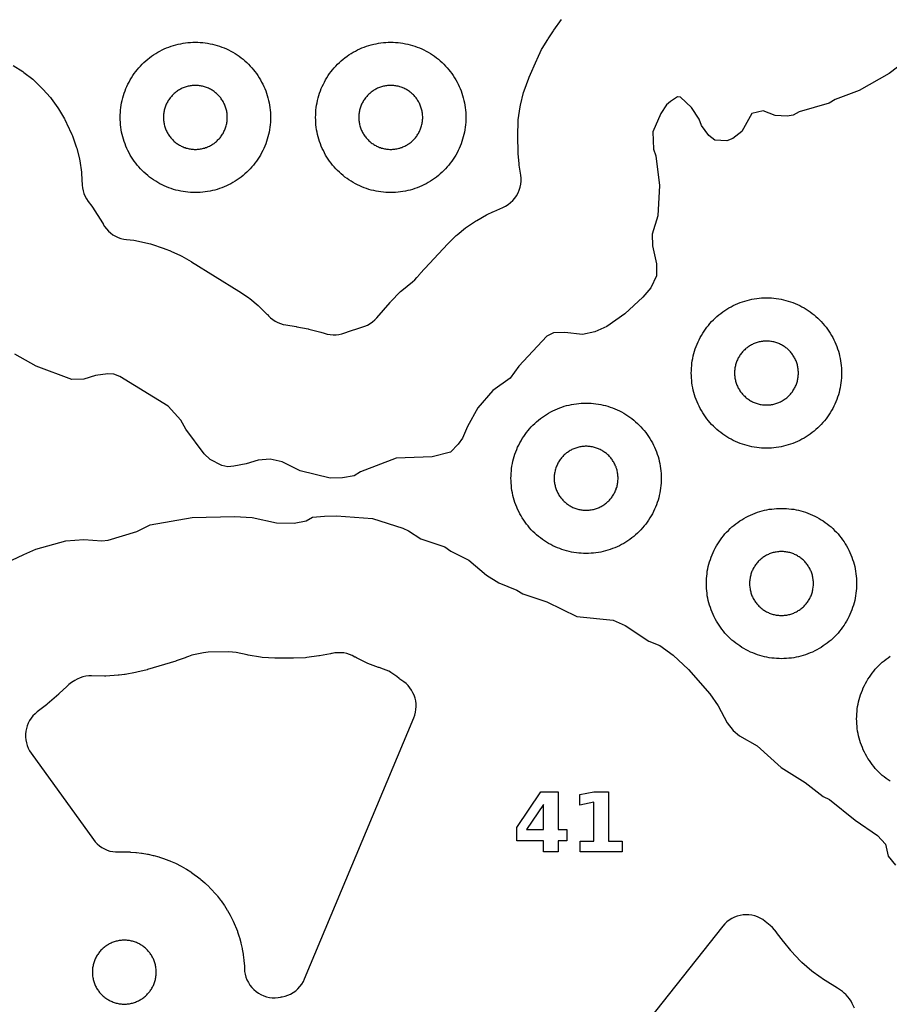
# Model space of a CAD drawing. Header units: millimetres. Extents: x 0 to 2500, y 0 to 1250.
# Tile 29 of 140: x 81 to 197, y 461 to 592. Entities that reach past the tile are written whole.
import ezdxf

# ---------------------------------------------------------------- set-up
doc = ezdxf.new("R2010")
doc.units = ezdxf.units.MM
doc.layers.add('CUT', color=1, linetype='Continuous')
doc.layers.add('MARK', color=3, linetype='Continuous')

msp = doc.modelspace()

# ---------------------------------------------------------------- linework, layer by layer
at = {"layer": 'CUT'}
for points in [[(80.27, 585.41), (81.53, 584.6), (81.68, 584.49), (82.86, 583.57), (83, 583.45), (84.08, 582.41), (84.21, 582.28), (85.2, 581.15), (85.31, 581), (86.19, 579.79), (86.29, 579.63), (87.07, 578.3), (87.11, 578.22), (87.36, 577.74), (87.4, 577.66), (88.07, 576.22), (88.14, 576.05), (88.65, 574.6), (88.71, 574.42), (89.08, 572.93), (89.12, 572.74), (89.34, 571.22), (89.36, 571.03), (89.44, 569.51), (89.48, 569.12), (89.56, 568.73), (89.67, 568.36), (89.83, 567.99), (90.01, 567.65), (90.23, 567.32), (90.71, 566.68), (90.8, 566.56), (92.13, 564.48), (92.21, 564.35), (92.22, 564.32), (92.42, 563.99), (92.66, 563.68), (92.92, 563.39), (93.21, 563.13), (93.53, 562.9), (93.86, 562.7), (94.22, 562.53), (94.58, 562.4), (94.96, 562.31), (95.35, 562.25), (96.3, 562.16), (96.53, 562.12), (98.32, 561.74), (98.54, 561.68), (100.33, 561.07), (100.44, 561.03), (101.17, 560.74), (101.25, 560.7), (102.53, 560.12), (102.69, 560.04), (103.92, 559.35), (103.99, 559.31), (110.3, 555.39), (110.38, 555.34), (111.6, 554.51), (111.74, 554.4), (112.85, 553.49), (112.98, 553.37), (114.03, 552.33), (114.09, 552.27), (114.23, 552.12), (114.5, 551.85), (114.8, 551.61), (115.12, 551.4), (115.46, 551.22), (115.82, 551.07), (116.18, 550.96), (116.56, 550.89), (117.92, 550.68), (118.02, 550.66), (119.53, 550.36), (119.61, 550.34), (121.03, 550), (121.19, 549.95), (121.64, 549.79), (122.03, 549.68), (122.42, 549.61), (122.82, 549.58), (123.22, 549.59), (123.61, 549.63), (124, 549.72), (124.38, 549.85), (124.65, 549.95), (124.76, 549.99), (126.53, 550.56), (126.66, 550.59), (127.04, 550.72), (127.41, 550.87), (127.76, 551.07), (128.09, 551.3), (128.39, 551.56), (128.67, 551.85), (130.41, 553.87), (130.49, 553.96), (131.82, 555.33), (131.99, 555.49), (133.4, 556.64), (133.69, 556.9), (133.96, 557.19), (134.35, 557.67), (134.43, 557.76), (138.09, 561.68), (138.16, 561.75), (139.21, 562.78), (139.35, 562.9), (140.46, 563.81), (140.6, 563.91), (141.79, 564.72), (141.95, 564.81), (143.24, 565.53), (143.32, 565.57), (144.1, 565.95), (144.2, 566), (145.42, 566.52), (145.79, 566.7), (146.13, 566.92), (146.45, 567.17), (146.75, 567.45), (147.01, 567.76), (147.24, 568.09), (147.44, 568.45), (147.6, 568.82), (147.72, 569.21), (147.8, 569.61), (147.84, 570.01), (147.84, 570.42), (147.8, 570.83), (147.59, 572.14), (147.57, 572.31), (147.47, 573.72), (147.46, 573.81), (147.4, 576.05), (147.4, 576.16), (147.45, 577.96), (147.47, 578.18), (147.71, 579.92), (147.75, 580.13), (148.18, 581.83), (148.24, 582.04), (148.87, 583.73), (148.91, 583.84), (149.93, 586.18), (149.97, 586.26), (150.58, 587.52), (150.66, 587.67), (151.39, 588.88), (151.43, 588.95), (152.14, 590.03), (152.2, 590.12), (153.24, 591.54)], [(199.24, 586.16), (196.84, 584.34), (192.84, 582.06), (189.63, 580.87), (188.84, 580.38), (184.86, 579.24), (184.04, 578.81), (183.25, 578.68), (181.64, 578.76), (180.07, 579.37), (178.56, 579.04), (177.21, 576.62), (176.04, 575.7), (175.24, 575.38), (173.64, 575.47), (172.85, 576.08), (171.84, 577.42), (171.55, 578.26), (170.51, 579.8), (169.08, 581.21), (168.67, 581.26), (167.74, 580.61), (167.21, 580.19), (166.45, 579.04), (165.39, 576.6), (165.46, 574.27), (165.79, 573.41), (166.26, 569.43), (166.06, 565.42), (165.27, 562.98), (165.35, 561.42), (165.88, 559.02), (165.86, 557.43), (165.12, 555.82), (164.05, 554.58), (161.64, 552.36), (159.24, 550.7), (157.64, 549.98), (156.03, 549.63), (153.66, 549.88), (152.14, 549.85), (151.27, 549.42), (147.53, 545.42), (146.39, 543.83), (144.09, 542.16), (142.09, 539.85), (140.71, 537.4), (140.04, 535.85), (139.48, 535.02), (138.44, 533.99), (136.03, 533.33), (131.2, 533.18), (126.46, 531.35), (125.64, 530.83), (124.06, 530.54), (122.44, 530.51), (118.44, 531.51), (116.04, 532.7), (114.44, 533.02), (112.85, 532.89), (111.25, 532.4), (109.64, 532.11), (108.84, 532.04), (108.04, 532.22), (106.45, 533), (105.65, 533.74), (103.25, 537.02), (102.58, 538.21), (100.86, 540.07), (94.47, 544.03), (93.64, 544.36), (92.84, 544.4), (91.23, 544.18), (89.64, 543.67), (88.04, 543.65), (83.33, 545.42), (80.46, 547.02)], [(80.08, 519.61), (81.68, 520.37), (83.29, 521.06), (87.28, 522.2), (89.68, 522.35), (92.06, 522.17), (92.9, 522.28), (96.7, 523.43), (98.49, 524.29), (104.09, 525.3), (109.69, 525.43), (112.08, 525.27), (115.28, 524.57), (117.66, 524.55), (119.23, 524.85), (120.08, 525.32), (121.69, 525.45), (123.29, 525.5), (128.07, 525.13), (132.09, 523.85), (132.88, 523.53), (134.51, 522.43), (137.68, 521.39), (138.5, 520.79), (140.88, 519.61), (143.24, 517.62), (144.88, 516.6), (147.28, 515.63), (148.06, 515.13), (151.28, 514.06), (155.28, 512.1), (160.08, 511.61), (161.68, 510.9), (164.86, 508.82), (166.3, 508.25), (168.07, 506.97), (170.11, 505.05), (172.95, 501.84), (174.09, 500.24), (175.26, 497.95), (176.09, 496.93), (176.89, 496.23), (179.28, 494.9), (182.47, 492.01), (185.67, 490.01), (188.06, 488.15), (188.89, 487.76), (192.29, 485.04), (195.27, 482.96), (196.33, 481.84), (196.71, 480.25), (197.69, 479.04)], [(196.94, 490.19), (196.68, 490.37), (196.41, 490.57), (196.16, 490.77), (195.91, 490.98), (195.66, 491.2), (195.43, 491.43), (195.2, 491.66), (194.98, 491.91), (194.77, 492.16), (194.57, 492.41), (194.37, 492.68), (194.19, 492.94), (194.01, 493.22), (193.84, 493.5), (193.68, 493.79), (193.53, 494.08), (193.39, 494.37), (193.26, 494.67), (193.14, 494.98), (193.03, 495.29), (192.93, 495.6), (192.84, 495.91), (192.76, 496.23), (192.69, 496.55), (192.63, 496.87), (192.59, 497.2), (192.55, 497.52), (192.52, 497.85), (192.51, 498.17), (192.5, 498.5), (192.51, 498.83), (192.52, 499.15), (192.55, 499.48), (192.59, 499.81), (192.63, 500.13), (192.69, 500.45), (192.76, 500.77), (192.84, 501.09), (192.93, 501.4), (193.03, 501.71), (193.14, 502.02), (193.26, 502.33), (193.39, 502.63), (193.53, 502.92), (193.68, 503.21), (193.84, 503.5), (194.01, 503.78), (194.19, 504.06), (194.37, 504.33), (194.57, 504.59), (194.77, 504.84), (194.98, 505.09), (195.2, 505.34), (195.43, 505.57), (195.66, 505.8), (195.91, 506.02), (196.16, 506.23), (196.41, 506.43), (196.68, 506.63), (196.94, 506.82)], [(192.2, 460.02), (191.92, 460.62), (191.76, 460.94), (191.56, 461.25), (191.34, 461.53), (191.09, 461.8), (191.06, 461.83), (190.83, 462.03), (190.6, 462.22), (190.2, 462.51), (189.95, 462.67), (188.3, 463.69), (188.21, 463.75), (186.71, 464.79), (186.53, 464.93), (185.19, 466.1), (185.04, 466.25), (183.8, 467.6), (183.73, 467.69), (182.8, 468.82), (182.75, 468.89), (181.85, 470.09), (181.82, 470.13), (181.58, 470.45), (181.31, 470.75), (181.01, 471.02), (180.33, 471.56), (180.01, 471.79), (179.67, 471.99), (179.31, 472.15), (178.94, 472.28), (178.55, 472.37), (178.16, 472.42), (177.77, 472.44), (177.38, 472.41), (176.99, 472.35), (176.61, 472.24), (176.24, 472.11), (175.89, 471.93), (175.55, 471.72), (175.24, 471.48), (174.95, 471.22), (174.69, 470.92), (164.9, 458.55)]]:
    msp.add_lwpolyline(points, dxfattribs=at)
for points in [[(114.49, 578.17), (114.48, 577.85), (114.45, 577.52), (114.41, 577.2), (114.37, 576.87), (114.31, 576.55), (114.24, 576.23), (114.16, 575.91), (114.07, 575.6), (113.97, 575.29), (113.86, 574.98), (113.74, 574.67), (113.61, 574.37), (113.47, 574.08), (113.32, 573.79), (113.16, 573.5), (112.99, 573.22), (112.82, 572.94), (112.63, 572.68), (112.43, 572.41), (112.23, 572.16), (112.02, 571.91), (111.8, 571.66), (111.57, 571.43), (111.34, 571.2), (111.09, 570.98), (110.84, 570.77), (110.59, 570.57), (110.33, 570.37), (110.06, 570.19), (109.78, 570.01), (109.5, 569.84), (109.21, 569.68), (108.92, 569.53), (108.63, 569.39), (108.33, 569.26), (108.02, 569.14), (107.71, 569.03), (107.4, 568.93), (107.09, 568.84), (106.77, 568.76), (106.45, 568.69), (106.13, 568.63), (105.81, 568.59), (105.48, 568.55), (105.15, 568.52), (104.83, 568.51), (104.5, 568.5), (104.17, 568.51), (103.85, 568.52), (103.52, 568.55), (103.2, 568.59), (102.87, 568.63), (102.55, 568.69), (102.23, 568.76), (101.91, 568.84), (101.6, 568.93), (101.29, 569.03), (100.98, 569.14), (100.67, 569.26), (100.37, 569.39), (100.08, 569.53), (99.79, 569.68), (99.5, 569.84), (99.22, 570.01), (98.94, 570.19), (98.68, 570.37), (98.41, 570.57), (98.16, 570.77), (97.91, 570.98), (97.66, 571.2), (97.43, 571.43), (97.2, 571.66), (96.98, 571.91), (96.77, 572.16), (96.57, 572.41), (96.37, 572.68), (96.19, 572.94), (96.01, 573.22), (95.84, 573.5), (95.68, 573.79), (95.53, 574.08), (95.39, 574.37), (95.26, 574.67), (95.14, 574.98), (95.03, 575.29), (94.93, 575.6), (94.84, 575.91), (94.76, 576.23), (94.69, 576.55), (94.63, 576.87), (94.59, 577.2), (94.55, 577.52), (94.52, 577.85), (94.51, 578.17), (94.5, 578.5), (94.51, 578.83), (94.52, 579.15), (94.55, 579.48), (94.59, 579.81), (94.63, 580.13), (94.69, 580.45), (94.76, 580.77), (94.84, 581.09), (94.93, 581.4), (95.03, 581.71), (95.14, 582.02), (95.26, 582.33), (95.39, 582.63), (95.53, 582.92), (95.68, 583.21), (95.84, 583.5), (96.01, 583.78), (96.19, 584.06), (96.37, 584.33), (96.57, 584.59), (96.77, 584.84), (96.98, 585.09), (97.2, 585.34), (97.43, 585.57), (97.66, 585.8), (97.91, 586.02), (98.16, 586.23), (98.41, 586.43), (98.68, 586.63), (98.94, 586.82), (99.22, 586.99), (99.5, 587.16), (99.79, 587.32), (100.08, 587.47), (100.37, 587.61), (100.67, 587.74), (100.98, 587.86), (101.29, 587.97), (101.6, 588.07), (101.91, 588.16), (102.23, 588.24), (102.55, 588.31), (102.87, 588.37), (103.2, 588.41), (103.52, 588.45), (103.85, 588.48), (104.17, 588.49), (104.5, 588.5), (104.83, 588.49), (105.15, 588.48), (105.48, 588.45), (105.81, 588.41), (106.13, 588.37), (106.45, 588.31), (106.77, 588.24), (107.09, 588.16), (107.4, 588.07), (107.71, 587.97), (108.02, 587.86), (108.33, 587.74), (108.63, 587.61), (108.92, 587.47), (109.21, 587.32), (109.5, 587.16), (109.78, 586.99), (110.06, 586.82), (110.33, 586.63), (110.59, 586.43), (110.84, 586.23), (111.09, 586.02), (111.34, 585.8), (111.57, 585.57), (111.8, 585.34), (112.02, 585.09), (112.23, 584.84), (112.43, 584.59), (112.63, 584.33), (112.82, 584.06), (112.99, 583.78), (113.16, 583.5), (113.32, 583.21), (113.47, 582.92), (113.61, 582.63), (113.74, 582.33), (113.86, 582.02), (113.97, 581.71), (114.07, 581.4), (114.16, 581.09), (114.24, 580.77), (114.31, 580.45), (114.37, 580.13), (114.41, 579.81), (114.45, 579.48), (114.48, 579.15), (114.49, 578.83), (114.5, 578.5)], [(140.49, 578.17), (140.48, 577.85), (140.45, 577.52), (140.41, 577.2), (140.37, 576.87), (140.31, 576.55), (140.24, 576.23), (140.16, 575.91), (140.07, 575.6), (139.97, 575.29), (139.86, 574.98), (139.74, 574.67), (139.61, 574.37), (139.47, 574.08), (139.32, 573.79), (139.16, 573.5), (138.99, 573.22), (138.82, 572.94), (138.63, 572.68), (138.43, 572.41), (138.23, 572.16), (138.02, 571.91), (137.8, 571.66), (137.57, 571.43), (137.34, 571.2), (137.09, 570.98), (136.84, 570.77), (136.59, 570.57), (136.33, 570.37), (136.06, 570.19), (135.78, 570.01), (135.5, 569.84), (135.21, 569.68), (134.92, 569.53), (134.63, 569.39), (134.33, 569.26), (134.02, 569.14), (133.71, 569.03), (133.4, 568.93), (133.09, 568.84), (132.77, 568.76), (132.45, 568.69), (132.13, 568.63), (131.81, 568.59), (131.48, 568.55), (131.15, 568.52), (130.83, 568.51), (130.5, 568.5), (130.17, 568.51), (129.85, 568.52), (129.52, 568.55), (129.2, 568.59), (128.87, 568.63), (128.55, 568.69), (128.23, 568.76), (127.91, 568.84), (127.6, 568.93), (127.29, 569.03), (126.98, 569.14), (126.67, 569.26), (126.37, 569.39), (126.08, 569.53), (125.79, 569.68), (125.5, 569.84), (125.22, 570.01), (124.94, 570.19), (124.68, 570.37), (124.41, 570.57), (124.16, 570.77), (123.91, 570.98), (123.66, 571.2), (123.43, 571.43), (123.2, 571.66), (122.98, 571.91), (122.77, 572.16), (122.57, 572.41), (122.37, 572.68), (122.19, 572.94), (122.01, 573.22), (121.84, 573.5), (121.68, 573.79), (121.53, 574.08), (121.39, 574.37), (121.26, 574.67), (121.14, 574.98), (121.03, 575.29), (120.93, 575.6), (120.84, 575.91), (120.76, 576.23), (120.69, 576.55), (120.63, 576.87), (120.59, 577.2), (120.55, 577.52), (120.52, 577.85), (120.51, 578.17), (120.5, 578.5), (120.51, 578.83), (120.52, 579.15), (120.55, 579.48), (120.59, 579.81), (120.63, 580.13), (120.69, 580.45), (120.76, 580.77), (120.84, 581.09), (120.93, 581.4), (121.03, 581.71), (121.14, 582.02), (121.26, 582.33), (121.39, 582.63), (121.53, 582.92), (121.68, 583.21), (121.84, 583.5), (122.01, 583.78), (122.19, 584.06), (122.37, 584.33), (122.57, 584.59), (122.77, 584.84), (122.98, 585.09), (123.2, 585.34), (123.43, 585.57), (123.66, 585.8), (123.91, 586.02), (124.16, 586.23), (124.41, 586.43), (124.68, 586.63), (124.94, 586.82), (125.22, 586.99), (125.5, 587.16), (125.79, 587.32), (126.08, 587.47), (126.37, 587.61), (126.67, 587.74), (126.98, 587.86), (127.29, 587.97), (127.6, 588.07), (127.91, 588.16), (128.23, 588.24), (128.55, 588.31), (128.87, 588.37), (129.2, 588.41), (129.52, 588.45), (129.85, 588.48), (130.17, 588.49), (130.5, 588.5), (130.83, 588.49), (131.15, 588.48), (131.48, 588.45), (131.81, 588.41), (132.13, 588.37), (132.45, 588.31), (132.77, 588.24), (133.09, 588.16), (133.4, 588.07), (133.71, 587.97), (134.02, 587.86), (134.33, 587.74), (134.63, 587.61), (134.92, 587.47), (135.21, 587.32), (135.5, 587.16), (135.78, 586.99), (136.06, 586.82), (136.33, 586.63), (136.59, 586.43), (136.84, 586.23), (137.09, 586.02), (137.34, 585.8), (137.57, 585.57), (137.8, 585.34), (138.02, 585.09), (138.23, 584.84), (138.43, 584.59), (138.63, 584.33), (138.82, 584.06), (138.99, 583.78), (139.16, 583.5), (139.32, 583.21), (139.47, 582.92), (139.61, 582.63), (139.74, 582.33), (139.86, 582.02), (139.97, 581.71), (140.07, 581.4), (140.16, 581.09), (140.24, 580.77), (140.31, 580.45), (140.37, 580.13), (140.41, 579.81), (140.45, 579.48), (140.48, 579.15), (140.49, 578.83), (140.5, 578.5)], [(108.75, 578.64), (108.74, 578.78), (108.73, 578.92), (108.71, 579.06), (108.69, 579.19), (108.67, 579.33), (108.64, 579.47), (108.61, 579.6), (108.57, 579.73), (108.52, 579.87), (108.48, 580), (108.43, 580.13), (108.37, 580.25), (108.31, 580.38), (108.25, 580.5), (108.18, 580.63), (108.11, 580.74), (108.03, 580.86), (107.95, 580.98), (107.87, 581.09), (107.79, 581.2), (107.7, 581.3), (107.6, 581.41), (107.51, 581.51), (107.41, 581.6), (107.3, 581.7), (107.2, 581.79), (107.09, 581.87), (106.98, 581.95), (106.86, 582.03), (106.74, 582.11), (106.63, 582.18), (106.5, 582.25), (106.38, 582.31), (106.25, 582.37), (106.13, 582.43), (106, 582.48), (105.87, 582.52), (105.73, 582.57), (105.6, 582.61), (105.47, 582.64), (105.33, 582.67), (105.19, 582.69), (105.06, 582.71), (104.92, 582.73), (104.78, 582.74), (104.64, 582.75), (104.5, 582.75), (104.36, 582.75), (104.22, 582.74), (104.08, 582.73), (103.95, 582.71), (103.81, 582.69), (103.67, 582.67), (103.54, 582.64), (103.4, 582.61), (103.27, 582.57), (103.13, 582.52), (103, 582.48), (102.87, 582.43), (102.75, 582.37), (102.62, 582.31), (102.5, 582.25), (102.38, 582.18), (102.26, 582.11), (102.14, 582.03), (102.02, 581.95), (101.91, 581.87), (101.8, 581.79), (101.7, 581.7), (101.6, 581.6), (101.5, 581.51), (101.4, 581.41), (101.31, 581.3), (101.22, 581.2), (101.13, 581.09), (101.05, 580.98), (100.97, 580.86), (100.89, 580.74), (100.82, 580.63), (100.75, 580.5), (100.69, 580.38), (100.63, 580.25), (100.57, 580.13), (100.52, 580), (100.48, 579.87), (100.43, 579.73), (100.4, 579.6), (100.36, 579.47), (100.33, 579.33), (100.31, 579.19), (100.29, 579.06), (100.27, 578.92), (100.26, 578.78), (100.25, 578.64), (100.25, 578.5), (100.25, 578.36), (100.26, 578.22), (100.27, 578.08), (100.29, 577.95), (100.31, 577.81), (100.33, 577.67), (100.36, 577.54), (100.4, 577.4), (100.43, 577.27), (100.48, 577.13), (100.52, 577), (100.57, 576.87), (100.63, 576.75), (100.69, 576.62), (100.75, 576.5), (100.82, 576.38), (100.89, 576.26), (100.97, 576.14), (101.05, 576.02), (101.13, 575.91), (101.22, 575.8), (101.31, 575.7), (101.4, 575.6), (101.5, 575.5), (101.6, 575.4), (101.7, 575.31), (101.8, 575.22), (101.91, 575.13), (102.02, 575.05), (102.14, 574.97), (102.26, 574.89), (102.38, 574.82), (102.5, 574.75), (102.62, 574.69), (102.75, 574.63), (102.87, 574.57), (103, 574.52), (103.13, 574.48), (103.27, 574.43), (103.4, 574.4), (103.54, 574.36), (103.67, 574.33), (103.81, 574.31), (103.95, 574.29), (104.08, 574.27), (104.22, 574.26), (104.36, 574.25), (104.5, 574.25), (104.64, 574.25), (104.78, 574.26), (104.92, 574.27), (105.06, 574.29), (105.19, 574.31), (105.33, 574.33), (105.47, 574.36), (105.6, 574.4), (105.73, 574.43), (105.87, 574.48), (106, 574.52), (106.13, 574.57), (106.25, 574.63), (106.38, 574.69), (106.5, 574.75), (106.63, 574.82), (106.74, 574.89), (106.86, 574.97), (106.98, 575.05), (107.09, 575.13), (107.2, 575.22), (107.3, 575.31), (107.41, 575.4), (107.51, 575.5), (107.6, 575.6), (107.7, 575.7), (107.79, 575.8), (107.87, 575.91), (107.95, 576.02), (108.03, 576.14), (108.11, 576.26), (108.18, 576.38), (108.25, 576.5), (108.31, 576.62), (108.37, 576.75), (108.43, 576.87), (108.48, 577), (108.52, 577.13), (108.57, 577.27), (108.61, 577.4), (108.64, 577.54), (108.67, 577.67), (108.69, 577.81), (108.71, 577.95), (108.73, 578.08), (108.74, 578.22), (108.75, 578.36), (108.75, 578.5)], [(134.75, 578.64), (134.74, 578.78), (134.73, 578.92), (134.71, 579.06), (134.69, 579.19), (134.67, 579.33), (134.64, 579.47), (134.61, 579.6), (134.57, 579.73), (134.52, 579.87), (134.48, 580), (134.43, 580.13), (134.37, 580.25), (134.31, 580.38), (134.25, 580.5), (134.18, 580.63), (134.11, 580.74), (134.03, 580.86), (133.95, 580.98), (133.87, 581.09), (133.79, 581.2), (133.7, 581.3), (133.6, 581.41), (133.51, 581.51), (133.41, 581.6), (133.3, 581.7), (133.2, 581.79), (133.09, 581.87), (132.98, 581.95), (132.86, 582.03), (132.74, 582.11), (132.63, 582.18), (132.5, 582.25), (132.38, 582.31), (132.25, 582.37), (132.13, 582.43), (132, 582.48), (131.87, 582.52), (131.73, 582.57), (131.6, 582.61), (131.47, 582.64), (131.33, 582.67), (131.19, 582.69), (131.06, 582.71), (130.92, 582.73), (130.78, 582.74), (130.64, 582.75), (130.5, 582.75), (130.36, 582.75), (130.22, 582.74), (130.08, 582.73), (129.95, 582.71), (129.81, 582.69), (129.67, 582.67), (129.54, 582.64), (129.4, 582.61), (129.27, 582.57), (129.13, 582.52), (129, 582.48), (128.87, 582.43), (128.75, 582.37), (128.62, 582.31), (128.5, 582.25), (128.38, 582.18), (128.26, 582.11), (128.14, 582.03), (128.02, 581.95), (127.91, 581.87), (127.8, 581.79), (127.7, 581.7), (127.6, 581.6), (127.5, 581.51), (127.4, 581.41), (127.31, 581.3), (127.22, 581.2), (127.13, 581.09), (127.05, 580.98), (126.97, 580.86), (126.89, 580.74), (126.82, 580.63), (126.75, 580.5), (126.69, 580.38), (126.63, 580.25), (126.57, 580.13), (126.52, 580), (126.48, 579.87), (126.43, 579.73), (126.4, 579.6), (126.36, 579.47), (126.33, 579.33), (126.31, 579.19), (126.29, 579.06), (126.27, 578.92), (126.26, 578.78), (126.25, 578.64), (126.25, 578.5), (126.25, 578.36), (126.26, 578.22), (126.27, 578.08), (126.29, 577.95), (126.31, 577.81), (126.33, 577.67), (126.36, 577.54), (126.4, 577.4), (126.43, 577.27), (126.48, 577.13), (126.52, 577), (126.57, 576.87), (126.63, 576.75), (126.69, 576.62), (126.75, 576.5), (126.82, 576.38), (126.89, 576.26), (126.97, 576.14), (127.05, 576.02), (127.13, 575.91), (127.22, 575.8), (127.31, 575.7), (127.4, 575.6), (127.5, 575.5), (127.6, 575.4), (127.7, 575.31), (127.8, 575.22), (127.91, 575.13), (128.02, 575.05), (128.14, 574.97), (128.26, 574.89), (128.38, 574.82), (128.5, 574.75), (128.62, 574.69), (128.75, 574.63), (128.87, 574.57), (129, 574.52), (129.13, 574.48), (129.27, 574.43), (129.4, 574.4), (129.54, 574.36), (129.67, 574.33), (129.81, 574.31), (129.95, 574.29), (130.08, 574.27), (130.22, 574.26), (130.36, 574.25), (130.5, 574.25), (130.64, 574.25), (130.78, 574.26), (130.92, 574.27), (131.06, 574.29), (131.19, 574.31), (131.33, 574.33), (131.47, 574.36), (131.6, 574.4), (131.73, 574.43), (131.87, 574.48), (132, 574.52), (132.13, 574.57), (132.25, 574.63), (132.38, 574.69), (132.5, 574.75), (132.63, 574.82), (132.74, 574.89), (132.86, 574.97), (132.98, 575.05), (133.09, 575.13), (133.2, 575.22), (133.3, 575.31), (133.41, 575.4), (133.51, 575.5), (133.6, 575.6), (133.7, 575.7), (133.79, 575.8), (133.87, 575.91), (133.95, 576.02), (134.03, 576.14), (134.11, 576.26), (134.18, 576.38), (134.25, 576.5), (134.31, 576.62), (134.37, 576.75), (134.43, 576.87), (134.48, 577), (134.52, 577.13), (134.57, 577.27), (134.61, 577.4), (134.64, 577.54), (134.67, 577.67), (134.69, 577.81), (134.71, 577.95), (134.73, 578.08), (134.74, 578.22), (134.75, 578.36), (134.75, 578.5)], [(190.49, 544.17), (190.48, 543.85), (190.45, 543.52), (190.41, 543.2), (190.37, 542.87), (190.31, 542.55), (190.24, 542.23), (190.16, 541.91), (190.07, 541.6), (189.97, 541.29), (189.86, 540.98), (189.74, 540.67), (189.61, 540.37), (189.47, 540.08), (189.32, 539.79), (189.16, 539.5), (188.99, 539.22), (188.82, 538.94), (188.63, 538.68), (188.43, 538.41), (188.23, 538.16), (188.02, 537.91), (187.8, 537.66), (187.57, 537.43), (187.34, 537.2), (187.09, 536.98), (186.84, 536.77), (186.59, 536.57), (186.33, 536.37), (186.06, 536.19), (185.78, 536.01), (185.5, 535.84), (185.21, 535.68), (184.92, 535.53), (184.63, 535.39), (184.33, 535.26), (184.02, 535.14), (183.71, 535.03), (183.4, 534.93), (183.09, 534.84), (182.77, 534.76), (182.45, 534.69), (182.13, 534.63), (181.81, 534.59), (181.48, 534.55), (181.15, 534.52), (180.83, 534.51), (180.5, 534.5), (180.17, 534.51), (179.85, 534.52), (179.52, 534.55), (179.2, 534.59), (178.87, 534.63), (178.55, 534.69), (178.23, 534.76), (177.91, 534.84), (177.6, 534.93), (177.29, 535.03), (176.98, 535.14), (176.67, 535.26), (176.37, 535.39), (176.08, 535.53), (175.79, 535.68), (175.5, 535.84), (175.22, 536.01), (174.94, 536.19), (174.68, 536.37), (174.41, 536.57), (174.16, 536.77), (173.91, 536.98), (173.66, 537.2), (173.43, 537.43), (173.2, 537.66), (172.98, 537.91), (172.77, 538.16), (172.57, 538.41), (172.37, 538.68), (172.19, 538.94), (172.01, 539.22), (171.84, 539.5), (171.68, 539.79), (171.53, 540.08), (171.39, 540.37), (171.26, 540.67), (171.14, 540.98), (171.03, 541.29), (170.93, 541.6), (170.84, 541.91), (170.76, 542.23), (170.69, 542.55), (170.63, 542.87), (170.59, 543.2), (170.55, 543.52), (170.52, 543.85), (170.51, 544.17), (170.5, 544.5), (170.51, 544.83), (170.52, 545.15), (170.55, 545.48), (170.59, 545.81), (170.63, 546.13), (170.69, 546.45), (170.76, 546.77), (170.84, 547.09), (170.93, 547.4), (171.03, 547.71), (171.14, 548.02), (171.26, 548.33), (171.39, 548.63), (171.53, 548.92), (171.68, 549.21), (171.84, 549.5), (172.01, 549.78), (172.19, 550.06), (172.37, 550.33), (172.57, 550.59), (172.77, 550.84), (172.98, 551.09), (173.2, 551.34), (173.43, 551.57), (173.66, 551.8), (173.91, 552.02), (174.16, 552.23), (174.41, 552.43), (174.68, 552.63), (174.94, 552.82), (175.22, 552.99), (175.5, 553.16), (175.79, 553.32), (176.08, 553.47), (176.37, 553.61), (176.67, 553.74), (176.98, 553.86), (177.29, 553.97), (177.6, 554.07), (177.91, 554.16), (178.23, 554.24), (178.55, 554.31), (178.87, 554.37), (179.2, 554.41), (179.52, 554.45), (179.85, 554.48), (180.17, 554.49), (180.5, 554.5), (180.83, 554.49), (181.15, 554.48), (181.48, 554.45), (181.81, 554.41), (182.13, 554.37), (182.45, 554.31), (182.77, 554.24), (183.09, 554.16), (183.4, 554.07), (183.71, 553.97), (184.02, 553.86), (184.33, 553.74), (184.63, 553.61), (184.92, 553.47), (185.21, 553.32), (185.5, 553.16), (185.78, 552.99), (186.06, 552.82), (186.33, 552.63), (186.59, 552.43), (186.84, 552.23), (187.09, 552.02), (187.34, 551.8), (187.57, 551.57), (187.8, 551.34), (188.02, 551.09), (188.23, 550.84), (188.43, 550.59), (188.63, 550.33), (188.82, 550.06), (188.99, 549.78), (189.16, 549.5), (189.32, 549.21), (189.47, 548.92), (189.61, 548.63), (189.74, 548.33), (189.86, 548.02), (189.97, 547.71), (190.07, 547.4), (190.16, 547.09), (190.24, 546.77), (190.31, 546.45), (190.37, 546.13), (190.41, 545.81), (190.45, 545.48), (190.48, 545.15), (190.49, 544.83), (190.5, 544.5)], [(184.75, 544.64), (184.74, 544.78), (184.73, 544.92), (184.71, 545.06), (184.69, 545.19), (184.67, 545.33), (184.64, 545.47), (184.61, 545.6), (184.57, 545.73), (184.52, 545.87), (184.48, 546), (184.43, 546.13), (184.37, 546.25), (184.31, 546.38), (184.25, 546.5), (184.18, 546.63), (184.11, 546.74), (184.03, 546.86), (183.95, 546.98), (183.87, 547.09), (183.79, 547.2), (183.7, 547.3), (183.6, 547.41), (183.51, 547.51), (183.41, 547.6), (183.3, 547.7), (183.2, 547.79), (183.09, 547.87), (182.98, 547.95), (182.86, 548.03), (182.74, 548.11), (182.63, 548.18), (182.5, 548.25), (182.38, 548.31), (182.25, 548.37), (182.13, 548.43), (182, 548.48), (181.87, 548.52), (181.73, 548.57), (181.6, 548.61), (181.47, 548.64), (181.33, 548.67), (181.19, 548.69), (181.06, 548.71), (180.92, 548.73), (180.78, 548.74), (180.64, 548.75), (180.5, 548.75), (180.36, 548.75), (180.22, 548.74), (180.08, 548.73), (179.95, 548.71), (179.81, 548.69), (179.67, 548.67), (179.54, 548.64), (179.4, 548.61), (179.27, 548.57), (179.13, 548.52), (179, 548.48), (178.87, 548.43), (178.75, 548.37), (178.62, 548.31), (178.5, 548.25), (178.38, 548.18), (178.26, 548.11), (178.14, 548.03), (178.02, 547.95), (177.91, 547.87), (177.8, 547.79), (177.7, 547.7), (177.6, 547.6), (177.5, 547.51), (177.4, 547.41), (177.31, 547.3), (177.22, 547.2), (177.13, 547.09), (177.05, 546.98), (176.97, 546.86), (176.89, 546.74), (176.82, 546.63), (176.75, 546.5), (176.69, 546.38), (176.63, 546.25), (176.57, 546.13), (176.52, 546), (176.48, 545.87), (176.43, 545.73), (176.4, 545.6), (176.36, 545.47), (176.33, 545.33), (176.31, 545.19), (176.29, 545.06), (176.27, 544.92), (176.26, 544.78), (176.25, 544.64), (176.25, 544.5), (176.25, 544.36), (176.26, 544.22), (176.27, 544.08), (176.29, 543.95), (176.31, 543.81), (176.33, 543.67), (176.36, 543.54), (176.4, 543.4), (176.43, 543.27), (176.48, 543.13), (176.52, 543), (176.57, 542.87), (176.63, 542.75), (176.69, 542.62), (176.75, 542.5), (176.82, 542.38), (176.89, 542.26), (176.97, 542.14), (177.05, 542.02), (177.13, 541.91), (177.22, 541.8), (177.31, 541.7), (177.4, 541.6), (177.5, 541.5), (177.6, 541.4), (177.7, 541.31), (177.8, 541.22), (177.91, 541.13), (178.02, 541.05), (178.14, 540.97), (178.26, 540.89), (178.38, 540.82), (178.5, 540.75), (178.62, 540.69), (178.75, 540.63), (178.87, 540.57), (179, 540.52), (179.13, 540.48), (179.27, 540.43), (179.4, 540.4), (179.54, 540.36), (179.67, 540.33), (179.81, 540.31), (179.95, 540.29), (180.08, 540.27), (180.22, 540.26), (180.36, 540.25), (180.5, 540.25), (180.64, 540.25), (180.78, 540.26), (180.92, 540.27), (181.06, 540.29), (181.19, 540.31), (181.33, 540.33), (181.47, 540.36), (181.6, 540.4), (181.73, 540.43), (181.87, 540.48), (182, 540.52), (182.13, 540.57), (182.25, 540.63), (182.38, 540.69), (182.5, 540.75), (182.63, 540.82), (182.74, 540.89), (182.86, 540.97), (182.98, 541.05), (183.09, 541.13), (183.2, 541.22), (183.3, 541.31), (183.41, 541.4), (183.51, 541.5), (183.6, 541.6), (183.7, 541.7), (183.79, 541.8), (183.87, 541.91), (183.95, 542.02), (184.03, 542.14), (184.11, 542.26), (184.18, 542.38), (184.25, 542.5), (184.31, 542.62), (184.37, 542.75), (184.43, 542.87), (184.48, 543), (184.52, 543.13), (184.57, 543.27), (184.61, 543.4), (184.64, 543.54), (184.67, 543.67), (184.69, 543.81), (184.71, 543.95), (184.73, 544.08), (184.74, 544.22), (184.75, 544.36), (184.75, 544.5)], [(166.49, 530.17), (166.48, 529.85), (166.45, 529.52), (166.41, 529.2), (166.37, 528.87), (166.31, 528.55), (166.24, 528.23), (166.16, 527.91), (166.07, 527.6), (165.97, 527.29), (165.86, 526.98), (165.74, 526.67), (165.61, 526.37), (165.47, 526.08), (165.32, 525.79), (165.16, 525.5), (164.99, 525.22), (164.82, 524.94), (164.63, 524.68), (164.43, 524.41), (164.23, 524.16), (164.02, 523.91), (163.8, 523.66), (163.57, 523.43), (163.34, 523.2), (163.09, 522.98), (162.84, 522.77), (162.59, 522.57), (162.33, 522.37), (162.06, 522.19), (161.78, 522.01), (161.5, 521.84), (161.21, 521.68), (160.92, 521.53), (160.63, 521.39), (160.33, 521.26), (160.02, 521.14), (159.71, 521.03), (159.4, 520.93), (159.09, 520.84), (158.77, 520.76), (158.45, 520.69), (158.13, 520.63), (157.81, 520.59), (157.48, 520.55), (157.15, 520.52), (156.83, 520.51), (156.5, 520.5), (156.17, 520.51), (155.85, 520.52), (155.52, 520.55), (155.2, 520.59), (154.87, 520.63), (154.55, 520.69), (154.23, 520.76), (153.91, 520.84), (153.6, 520.93), (153.29, 521.03), (152.98, 521.14), (152.67, 521.26), (152.37, 521.39), (152.08, 521.53), (151.79, 521.68), (151.5, 521.84), (151.22, 522.01), (150.94, 522.19), (150.68, 522.37), (150.41, 522.57), (150.16, 522.77), (149.91, 522.98), (149.66, 523.2), (149.43, 523.43), (149.2, 523.66), (148.98, 523.91), (148.77, 524.16), (148.57, 524.41), (148.37, 524.68), (148.19, 524.94), (148.01, 525.22), (147.84, 525.5), (147.68, 525.79), (147.53, 526.08), (147.39, 526.37), (147.26, 526.67), (147.14, 526.98), (147.03, 527.29), (146.93, 527.6), (146.84, 527.91), (146.76, 528.23), (146.69, 528.55), (146.63, 528.87), (146.59, 529.2), (146.55, 529.52), (146.52, 529.85), (146.51, 530.17), (146.5, 530.5), (146.51, 530.83), (146.52, 531.15), (146.55, 531.48), (146.59, 531.81), (146.63, 532.13), (146.69, 532.45), (146.76, 532.77), (146.84, 533.09), (146.93, 533.4), (147.03, 533.71), (147.14, 534.02), (147.26, 534.33), (147.39, 534.63), (147.53, 534.92), (147.68, 535.21), (147.84, 535.5), (148.01, 535.78), (148.19, 536.06), (148.37, 536.33), (148.57, 536.59), (148.77, 536.84), (148.98, 537.09), (149.2, 537.34), (149.43, 537.57), (149.66, 537.8), (149.91, 538.02), (150.16, 538.23), (150.41, 538.43), (150.68, 538.63), (150.94, 538.82), (151.22, 538.99), (151.5, 539.16), (151.79, 539.32), (152.08, 539.47), (152.37, 539.61), (152.67, 539.74), (152.98, 539.86), (153.29, 539.97), (153.6, 540.07), (153.91, 540.16), (154.23, 540.24), (154.55, 540.31), (154.87, 540.37), (155.2, 540.41), (155.52, 540.45), (155.85, 540.48), (156.17, 540.49), (156.5, 540.5), (156.83, 540.49), (157.15, 540.48), (157.48, 540.45), (157.81, 540.41), (158.13, 540.37), (158.45, 540.31), (158.77, 540.24), (159.09, 540.16), (159.4, 540.07), (159.71, 539.97), (160.02, 539.86), (160.33, 539.74), (160.63, 539.61), (160.92, 539.47), (161.21, 539.32), (161.5, 539.16), (161.78, 538.99), (162.06, 538.82), (162.33, 538.63), (162.59, 538.43), (162.84, 538.23), (163.09, 538.02), (163.34, 537.8), (163.57, 537.57), (163.8, 537.34), (164.02, 537.09), (164.23, 536.84), (164.43, 536.59), (164.63, 536.33), (164.82, 536.06), (164.99, 535.78), (165.16, 535.5), (165.32, 535.21), (165.47, 534.92), (165.61, 534.63), (165.74, 534.33), (165.86, 534.02), (165.97, 533.71), (166.07, 533.4), (166.16, 533.09), (166.24, 532.77), (166.31, 532.45), (166.37, 532.13), (166.41, 531.81), (166.45, 531.48), (166.48, 531.15), (166.49, 530.83), (166.5, 530.5)], [(160.75, 530.64), (160.74, 530.78), (160.73, 530.92), (160.71, 531.06), (160.69, 531.19), (160.67, 531.33), (160.64, 531.47), (160.61, 531.6), (160.57, 531.73), (160.52, 531.87), (160.48, 532), (160.43, 532.13), (160.37, 532.25), (160.31, 532.38), (160.25, 532.5), (160.18, 532.63), (160.11, 532.74), (160.03, 532.86), (159.95, 532.98), (159.87, 533.09), (159.79, 533.2), (159.7, 533.3), (159.6, 533.41), (159.51, 533.51), (159.41, 533.6), (159.3, 533.7), (159.2, 533.79), (159.09, 533.87), (158.98, 533.95), (158.86, 534.03), (158.74, 534.11), (158.63, 534.18), (158.5, 534.25), (158.38, 534.31), (158.25, 534.37), (158.13, 534.43), (158, 534.48), (157.87, 534.52), (157.73, 534.57), (157.6, 534.61), (157.47, 534.64), (157.33, 534.67), (157.19, 534.69), (157.06, 534.71), (156.92, 534.73), (156.78, 534.74), (156.64, 534.75), (156.5, 534.75), (156.36, 534.75), (156.22, 534.74), (156.08, 534.73), (155.95, 534.71), (155.81, 534.69), (155.67, 534.67), (155.54, 534.64), (155.4, 534.61), (155.27, 534.57), (155.13, 534.52), (155, 534.48), (154.87, 534.43), (154.75, 534.37), (154.62, 534.31), (154.5, 534.25), (154.38, 534.18), (154.26, 534.11), (154.14, 534.03), (154.02, 533.95), (153.91, 533.87), (153.8, 533.79), (153.7, 533.7), (153.6, 533.6), (153.5, 533.51), (153.4, 533.41), (153.31, 533.3), (153.22, 533.2), (153.13, 533.09), (153.05, 532.98), (152.97, 532.86), (152.89, 532.74), (152.82, 532.63), (152.75, 532.5), (152.69, 532.38), (152.63, 532.25), (152.57, 532.13), (152.52, 532), (152.48, 531.87), (152.43, 531.73), (152.4, 531.6), (152.36, 531.47), (152.33, 531.33), (152.31, 531.19), (152.29, 531.06), (152.27, 530.92), (152.26, 530.78), (152.25, 530.64), (152.25, 530.5), (152.25, 530.36), (152.26, 530.22), (152.27, 530.08), (152.29, 529.95), (152.31, 529.81), (152.33, 529.67), (152.36, 529.54), (152.4, 529.4), (152.43, 529.27), (152.48, 529.13), (152.52, 529), (152.57, 528.87), (152.63, 528.75), (152.69, 528.62), (152.75, 528.5), (152.82, 528.38), (152.89, 528.26), (152.97, 528.14), (153.05, 528.02), (153.13, 527.91), (153.22, 527.8), (153.31, 527.7), (153.4, 527.6), (153.5, 527.5), (153.6, 527.4), (153.7, 527.31), (153.8, 527.22), (153.91, 527.13), (154.02, 527.05), (154.14, 526.97), (154.26, 526.89), (154.38, 526.82), (154.5, 526.75), (154.62, 526.69), (154.75, 526.63), (154.87, 526.57), (155, 526.52), (155.13, 526.48), (155.27, 526.43), (155.4, 526.4), (155.54, 526.36), (155.67, 526.33), (155.81, 526.31), (155.95, 526.29), (156.08, 526.27), (156.22, 526.26), (156.36, 526.25), (156.5, 526.25), (156.64, 526.25), (156.78, 526.26), (156.92, 526.27), (157.06, 526.29), (157.19, 526.31), (157.33, 526.33), (157.47, 526.36), (157.6, 526.4), (157.73, 526.43), (157.87, 526.48), (158, 526.52), (158.13, 526.57), (158.25, 526.63), (158.38, 526.69), (158.5, 526.75), (158.63, 526.82), (158.74, 526.89), (158.86, 526.97), (158.98, 527.05), (159.09, 527.13), (159.2, 527.22), (159.3, 527.31), (159.41, 527.4), (159.51, 527.5), (159.6, 527.6), (159.7, 527.7), (159.79, 527.8), (159.87, 527.91), (159.95, 528.02), (160.03, 528.14), (160.11, 528.26), (160.18, 528.38), (160.25, 528.5), (160.31, 528.62), (160.37, 528.75), (160.43, 528.87), (160.48, 529), (160.52, 529.13), (160.57, 529.27), (160.61, 529.4), (160.64, 529.54), (160.67, 529.67), (160.69, 529.81), (160.71, 529.95), (160.73, 530.08), (160.74, 530.22), (160.75, 530.36), (160.75, 530.5)], [(192.49, 516.17), (192.48, 515.85), (192.45, 515.52), (192.41, 515.2), (192.37, 514.87), (192.31, 514.55), (192.24, 514.23), (192.16, 513.91), (192.07, 513.6), (191.97, 513.29), (191.86, 512.98), (191.74, 512.67), (191.61, 512.37), (191.47, 512.08), (191.32, 511.79), (191.16, 511.5), (190.99, 511.22), (190.82, 510.94), (190.63, 510.68), (190.43, 510.41), (190.23, 510.16), (190.02, 509.91), (189.8, 509.66), (189.57, 509.43), (189.34, 509.2), (189.09, 508.98), (188.84, 508.77), (188.59, 508.57), (188.33, 508.37), (188.06, 508.19), (187.78, 508.01), (187.5, 507.84), (187.21, 507.68), (186.92, 507.53), (186.63, 507.39), (186.33, 507.26), (186.02, 507.14), (185.71, 507.03), (185.4, 506.93), (185.09, 506.84), (184.77, 506.76), (184.45, 506.69), (184.13, 506.63), (183.81, 506.59), (183.48, 506.55), (183.15, 506.52), (182.83, 506.51), (182.5, 506.5), (182.17, 506.51), (181.85, 506.52), (181.52, 506.55), (181.2, 506.59), (180.87, 506.63), (180.55, 506.69), (180.23, 506.76), (179.91, 506.84), (179.6, 506.93), (179.29, 507.03), (178.98, 507.14), (178.67, 507.26), (178.37, 507.39), (178.08, 507.53), (177.79, 507.68), (177.5, 507.84), (177.22, 508.01), (176.94, 508.19), (176.68, 508.37), (176.41, 508.57), (176.16, 508.77), (175.91, 508.98), (175.66, 509.2), (175.43, 509.43), (175.2, 509.66), (174.98, 509.91), (174.77, 510.16), (174.57, 510.41), (174.37, 510.68), (174.19, 510.94), (174.01, 511.22), (173.84, 511.5), (173.68, 511.79), (173.53, 512.08), (173.39, 512.37), (173.26, 512.67), (173.14, 512.98), (173.03, 513.29), (172.93, 513.6), (172.84, 513.91), (172.76, 514.23), (172.69, 514.55), (172.63, 514.87), (172.59, 515.2), (172.55, 515.52), (172.52, 515.85), (172.51, 516.17), (172.5, 516.5), (172.51, 516.83), (172.52, 517.15), (172.55, 517.48), (172.59, 517.81), (172.63, 518.13), (172.69, 518.45), (172.76, 518.77), (172.84, 519.09), (172.93, 519.4), (173.03, 519.71), (173.14, 520.02), (173.26, 520.33), (173.39, 520.63), (173.53, 520.92), (173.68, 521.21), (173.84, 521.5), (174.01, 521.78), (174.19, 522.06), (174.37, 522.33), (174.57, 522.59), (174.77, 522.84), (174.98, 523.09), (175.2, 523.34), (175.43, 523.57), (175.66, 523.8), (175.91, 524.02), (176.16, 524.23), (176.41, 524.43), (176.68, 524.63), (176.94, 524.82), (177.22, 524.99), (177.5, 525.16), (177.79, 525.32), (178.08, 525.47), (178.37, 525.61), (178.67, 525.74), (178.98, 525.86), (179.29, 525.97), (179.6, 526.07), (179.91, 526.16), (180.23, 526.24), (180.55, 526.31), (180.87, 526.37), (181.2, 526.41), (181.52, 526.45), (181.85, 526.48), (182.17, 526.49), (182.5, 526.5), (182.83, 526.49), (183.15, 526.48), (183.48, 526.45), (183.81, 526.41), (184.13, 526.37), (184.45, 526.31), (184.77, 526.24), (185.09, 526.16), (185.4, 526.07), (185.71, 525.97), (186.02, 525.86), (186.33, 525.74), (186.63, 525.61), (186.92, 525.47), (187.21, 525.32), (187.5, 525.16), (187.78, 524.99), (188.06, 524.82), (188.33, 524.63), (188.59, 524.43), (188.84, 524.23), (189.09, 524.02), (189.34, 523.8), (189.57, 523.57), (189.8, 523.34), (190.02, 523.09), (190.23, 522.84), (190.43, 522.59), (190.63, 522.33), (190.82, 522.06), (190.99, 521.78), (191.16, 521.5), (191.32, 521.21), (191.47, 520.92), (191.61, 520.63), (191.74, 520.33), (191.86, 520.02), (191.97, 519.71), (192.07, 519.4), (192.16, 519.09), (192.24, 518.77), (192.31, 518.45), (192.37, 518.13), (192.41, 517.81), (192.45, 517.48), (192.48, 517.15), (192.49, 516.83), (192.5, 516.5)], [(186.75, 516.64), (186.74, 516.78), (186.73, 516.92), (186.71, 517.06), (186.69, 517.19), (186.67, 517.33), (186.64, 517.47), (186.61, 517.6), (186.57, 517.73), (186.52, 517.87), (186.48, 518), (186.43, 518.13), (186.37, 518.25), (186.31, 518.38), (186.25, 518.5), (186.18, 518.63), (186.11, 518.74), (186.03, 518.86), (185.95, 518.98), (185.87, 519.09), (185.79, 519.2), (185.7, 519.3), (185.6, 519.41), (185.51, 519.51), (185.41, 519.6), (185.3, 519.7), (185.2, 519.79), (185.09, 519.87), (184.98, 519.95), (184.86, 520.03), (184.74, 520.11), (184.63, 520.18), (184.5, 520.25), (184.38, 520.31), (184.25, 520.37), (184.13, 520.43), (184, 520.48), (183.87, 520.52), (183.73, 520.57), (183.6, 520.61), (183.47, 520.64), (183.33, 520.67), (183.19, 520.69), (183.06, 520.71), (182.92, 520.73), (182.78, 520.74), (182.64, 520.75), (182.5, 520.75), (182.36, 520.75), (182.22, 520.74), (182.08, 520.73), (181.95, 520.71), (181.81, 520.69), (181.67, 520.67), (181.54, 520.64), (181.4, 520.61), (181.27, 520.57), (181.13, 520.52), (181, 520.48), (180.87, 520.43), (180.75, 520.37), (180.62, 520.31), (180.5, 520.25), (180.38, 520.18), (180.26, 520.11), (180.14, 520.03), (180.02, 519.95), (179.91, 519.87), (179.8, 519.79), (179.7, 519.7), (179.6, 519.6), (179.5, 519.51), (179.4, 519.41), (179.31, 519.3), (179.22, 519.2), (179.13, 519.09), (179.05, 518.98), (178.97, 518.86), (178.89, 518.74), (178.82, 518.63), (178.75, 518.5), (178.69, 518.38), (178.63, 518.25), (178.57, 518.13), (178.52, 518), (178.48, 517.87), (178.43, 517.73), (178.4, 517.6), (178.36, 517.47), (178.33, 517.33), (178.31, 517.19), (178.29, 517.06), (178.27, 516.92), (178.26, 516.78), (178.25, 516.64), (178.25, 516.5), (178.25, 516.36), (178.26, 516.22), (178.27, 516.08), (178.29, 515.95), (178.31, 515.81), (178.33, 515.67), (178.36, 515.54), (178.4, 515.4), (178.43, 515.27), (178.48, 515.13), (178.52, 515), (178.57, 514.87), (178.63, 514.75), (178.69, 514.62), (178.75, 514.5), (178.82, 514.38), (178.89, 514.26), (178.97, 514.14), (179.05, 514.02), (179.13, 513.91), (179.22, 513.8), (179.31, 513.7), (179.4, 513.6), (179.5, 513.5), (179.6, 513.4), (179.7, 513.31), (179.8, 513.22), (179.91, 513.13), (180.02, 513.05), (180.14, 512.97), (180.26, 512.89), (180.38, 512.82), (180.5, 512.75), (180.62, 512.69), (180.75, 512.63), (180.87, 512.57), (181, 512.52), (181.13, 512.48), (181.27, 512.43), (181.4, 512.4), (181.54, 512.36), (181.67, 512.33), (181.81, 512.31), (181.95, 512.29), (182.08, 512.27), (182.22, 512.26), (182.36, 512.25), (182.5, 512.25), (182.64, 512.25), (182.78, 512.26), (182.92, 512.27), (183.06, 512.29), (183.19, 512.31), (183.33, 512.33), (183.47, 512.36), (183.6, 512.4), (183.73, 512.43), (183.87, 512.48), (184, 512.52), (184.13, 512.57), (184.25, 512.63), (184.38, 512.69), (184.5, 512.75), (184.63, 512.82), (184.74, 512.89), (184.86, 512.97), (184.98, 513.05), (185.09, 513.13), (185.2, 513.22), (185.3, 513.31), (185.41, 513.4), (185.51, 513.5), (185.6, 513.6), (185.7, 513.7), (185.79, 513.8), (185.87, 513.91), (185.95, 514.02), (186.03, 514.14), (186.11, 514.26), (186.18, 514.38), (186.25, 514.5), (186.31, 514.62), (186.37, 514.75), (186.43, 514.87), (186.48, 515), (186.52, 515.13), (186.57, 515.27), (186.61, 515.4), (186.64, 515.54), (186.67, 515.67), (186.69, 515.81), (186.71, 515.95), (186.73, 516.08), (186.74, 516.22), (186.75, 516.36), (186.75, 516.5)], [(91.45, 481.86), (91.75, 481.61), (92.06, 481.39), (92.4, 481.2), (92.76, 481.05), (93.13, 480.92), (93.51, 480.84), (93.89, 480.79), (94.28, 480.79), (94.99, 480.8), (95.09, 480.8), (95.78, 480.79), (95.88, 480.78), (96.56, 480.73), (96.66, 480.72), (97.34, 480.64), (97.44, 480.62), (98.12, 480.5), (98.21, 480.49), (98.88, 480.34), (98.98, 480.31), (99.64, 480.13), (99.73, 480.1), (100.39, 479.88), (100.48, 479.85), (101.12, 479.6), (101.21, 479.57), (101.84, 479.29), (101.93, 479.25), (102.54, 478.94), (102.63, 478.89), (103.23, 478.55), (103.31, 478.5), (103.89, 478.13), (103.97, 478.08), (104.53, 477.68), (104.61, 477.63), (105.16, 477.2), (105.23, 477.14), (105.75, 476.69), (105.82, 476.63), (106.32, 476.15), (106.39, 476.08), (106.86, 475.58), (106.93, 475.51), (107.38, 474.99), (107.44, 474.92), (107.86, 474.37), (107.92, 474.29), (108.32, 473.73), (108.37, 473.65), (108.74, 473.07), (108.79, 472.99), (109.13, 472.39), (109.18, 472.3), (109.49, 471.69), (109.53, 471.6), (109.81, 470.97), (109.84, 470.88), (110.09, 470.24), (110.12, 470.15), (110.34, 469.5), (110.37, 469.4), (110.55, 468.74), (110.57, 468.64), (110.73, 467.97), (110.74, 467.88), (110.86, 467.2), (110.88, 467.1), (110.96, 466.42), (110.97, 466.32), (111.02, 465.64), (111.03, 465.54), (111.03, 465.3), (111.06, 464.9), (111.13, 464.52), (111.23, 464.14), (111.37, 463.77), (111.55, 463.42), (111.76, 463.09), (112, 462.78), (112.27, 462.5), (112.57, 462.24), (112.89, 462.01), (113.23, 461.82), (113.59, 461.66), (113.96, 461.54), (114.35, 461.45), (114.74, 461.4), (115.13, 461.4), (115.52, 461.42), (115.83, 461.48), (115.83, 461.48), (115.98, 461.5), (116.04, 461.51), (116.43, 461.6), (116.81, 461.73), (117.17, 461.89), (117.52, 462.09), (117.85, 462.33), (118.15, 462.59), (118.42, 462.89), (118.66, 463.21), (118.87, 463.55), (119.04, 463.91), (133.58, 498.64), (133.71, 499), (133.8, 499.37), (133.86, 499.75), (133.89, 500.13), (133.87, 500.51), (133.82, 500.89), (133.74, 501.27), (133.62, 501.63), (133.46, 501.98), (133.28, 502.31), (133.06, 502.63), (132.81, 502.92), (132.54, 503.18), (132.24, 503.42), (131.73, 503.79), (131.63, 503.88), (131.31, 504.14), (130.93, 504.42), (130.52, 504.65), (130.52, 504.66), (130.45, 504.69), (130.23, 504.82), (129.89, 504.98), (129.55, 505.11), (128.94, 505.31), (128.85, 505.34), (127.44, 505.88), (127.27, 505.95), (125.95, 506.6), (125.79, 506.69), (125.73, 506.72), (125.38, 506.91), (125.02, 507.06), (124.64, 507.18), (124.26, 507.26), (123.87, 507.3), (123.48, 507.3), (123.08, 507.27), (122.7, 507.19), (122.6, 507.17), (122.49, 507.15), (121.03, 506.87), (120.93, 506.86), (119.34, 506.64), (119.15, 506.62), (117.55, 506.56), (117.45, 506.56), (115.17, 506.58), (115.07, 506.58), (113.38, 506.68), (113.18, 506.7), (111.51, 506.98), (111.41, 507), (109.91, 507.32), (109.44, 507.39), (108.97, 507.41), (106.22, 507.35), (105.91, 507.33), (105.6, 507.29), (104.48, 507.08), (104.03, 506.97), (103.59, 506.81), (103.31, 506.69), (103.16, 506.63), (101.96, 506.22), (101.88, 506.19), (98.15, 505.06), (98.07, 505.04), (96.71, 504.69), (96.55, 504.66), (95.16, 504.42), (95.08, 504.41), (94.34, 504.32), (94.24, 504.31), (92.6, 504.19), (92.4, 504.18), (90.7, 504.23), (90.31, 504.22), (89.91, 504.17), (89.53, 504.08), (89.15, 503.95), (88.79, 503.79), (88.44, 503.59), (88.03, 503.33), (87.66, 503.06), (87.4, 502.82), (87.4, 502.82), (86.37, 501.85), (86.31, 501.79), (84.79, 500.46), (84.69, 500.38), (83.46, 499.43), (83.16, 499.18), (82.89, 498.91), (82.65, 498.61), (82.44, 498.28), (82.26, 497.94), (82.12, 497.59), (82.01, 497.22), (81.93, 496.84), (81.9, 496.46), (81.9, 496.07), (81.93, 495.69), (82.01, 495.31), (82.12, 494.94), (82.26, 494.58), (82.44, 494.24), (82.65, 493.92), (90.94, 482.44), (91.18, 482.14)], [(99.28, 465.08), (99.27, 465.22), (99.26, 465.36), (99.24, 465.5), (99.21, 465.63), (99.18, 465.77), (99.15, 465.9), (99.11, 466.04), (99.07, 466.17), (99.02, 466.3), (98.97, 466.43), (98.91, 466.56), (98.86, 466.68), (98.79, 466.81), (98.72, 466.93), (98.65, 467.05), (98.58, 467.17), (98.5, 467.28), (98.42, 467.39), (98.33, 467.5), (98.24, 467.61), (98.15, 467.71), (98.05, 467.81), (97.95, 467.91), (97.85, 468), (97.74, 468.09), (97.63, 468.18), (97.52, 468.26), (97.4, 468.34), (97.29, 468.41), (97.17, 468.48), (97.05, 468.55), (96.92, 468.62), (96.8, 468.68), (96.67, 468.73), (96.54, 468.78), (96.41, 468.83), (96.28, 468.87), (96.14, 468.91), (96.01, 468.94), (95.87, 468.97), (95.74, 469), (95.6, 469.02), (95.46, 469.03), (95.32, 469.04), (95.18, 469.05), (95.04, 469.05), (94.9, 469.05), (94.77, 469.04), (94.63, 469.03), (94.49, 469.02), (94.35, 469), (94.21, 468.97), (94.08, 468.94), (93.94, 468.91), (93.81, 468.87), (93.68, 468.83), (93.55, 468.78), (93.42, 468.73), (93.29, 468.68), (93.16, 468.62), (93.04, 468.55), (92.92, 468.48), (92.8, 468.41), (92.68, 468.34), (92.57, 468.26), (92.46, 468.18), (92.35, 468.09), (92.24, 468), (92.14, 467.91), (92.04, 467.81), (91.94, 467.71), (91.85, 467.61), (91.76, 467.5), (91.67, 467.39), (91.59, 467.28), (91.51, 467.17), (91.43, 467.05), (91.36, 466.93), (91.3, 466.81), (91.23, 466.68), (91.17, 466.56), (91.12, 466.43), (91.07, 466.3), (91.02, 466.17), (90.98, 466.04), (90.94, 465.9), (90.9, 465.77), (90.88, 465.63), (90.85, 465.5), (90.83, 465.36), (90.81, 465.22), (90.8, 465.08), (90.8, 464.94), (90.79, 464.8), (90.8, 464.66), (90.8, 464.53), (90.81, 464.39), (90.83, 464.25), (90.85, 464.11), (90.88, 463.97), (90.9, 463.84), (90.94, 463.7), (90.98, 463.57), (91.02, 463.44), (91.07, 463.31), (91.12, 463.18), (91.17, 463.05), (91.23, 462.92), (91.3, 462.8), (91.36, 462.68), (91.43, 462.56), (91.51, 462.44), (91.59, 462.33), (91.67, 462.22), (91.76, 462.11), (91.85, 462), (91.94, 461.9), (92.04, 461.8), (92.14, 461.7), (92.24, 461.61), (92.35, 461.52), (92.46, 461.43), (92.57, 461.35), (92.68, 461.27), (92.8, 461.19), (92.92, 461.12), (93.04, 461.06), (93.16, 460.99), (93.29, 460.93), (93.42, 460.88), (93.55, 460.83), (93.68, 460.78), (93.81, 460.74), (93.94, 460.7), (94.08, 460.66), (94.21, 460.64), (94.35, 460.61), (94.49, 460.59), (94.63, 460.57), (94.77, 460.56), (94.9, 460.56), (95.04, 460.55), (95.18, 460.56), (95.32, 460.56), (95.46, 460.57), (95.6, 460.59), (95.74, 460.61), (95.87, 460.64), (96.01, 460.66), (96.14, 460.7), (96.28, 460.74), (96.41, 460.78), (96.54, 460.83), (96.67, 460.88), (96.8, 460.93), (96.92, 460.99), (97.05, 461.06), (97.17, 461.12), (97.29, 461.19), (97.4, 461.27), (97.52, 461.35), (97.63, 461.43), (97.74, 461.52), (97.85, 461.61), (97.95, 461.7), (98.05, 461.8), (98.15, 461.9), (98.24, 462), (98.33, 462.11), (98.42, 462.22), (98.5, 462.33), (98.58, 462.44), (98.65, 462.56), (98.72, 462.68), (98.79, 462.8), (98.86, 462.92), (98.91, 463.05), (98.97, 463.18), (99.02, 463.31), (99.07, 463.44), (99.11, 463.57), (99.15, 463.7), (99.18, 463.84), (99.21, 463.97), (99.24, 464.11), (99.26, 464.25), (99.27, 464.39), (99.28, 464.53), (99.29, 464.66), (99.29, 464.8), (99.29, 464.94)]]:
    msp.add_lwpolyline(points, close=True, dxfattribs=at)
at = {"layer": 'MARK'}
for points in [[(150.49, 488.81), (152.79, 488.81), (152.79, 483.76), (153.93, 483.76), (153.93, 482.26), (152.79, 482.26), (152.79, 480.81), (150.84, 480.81), (150.84, 482.26), (147.29, 482.26), (147.29, 484.03), (150.49, 488.81)], [(155.72, 482.23), (157.54, 482.23), (157.54, 487.4), (155.67, 487.02), (155.67, 488.42), (157.53, 488.81), (159.49, 488.81), (159.49, 482.23), (161.31, 482.23), (161.31, 480.81), (155.72, 480.81), (155.72, 482.23)], [(150.84, 487.11), (148.58, 483.76), (150.84, 483.76), (150.84, 487.11)]]:
    msp.add_lwpolyline(points, close=True, dxfattribs=at)

doc.saveas('drawing.dxf')
